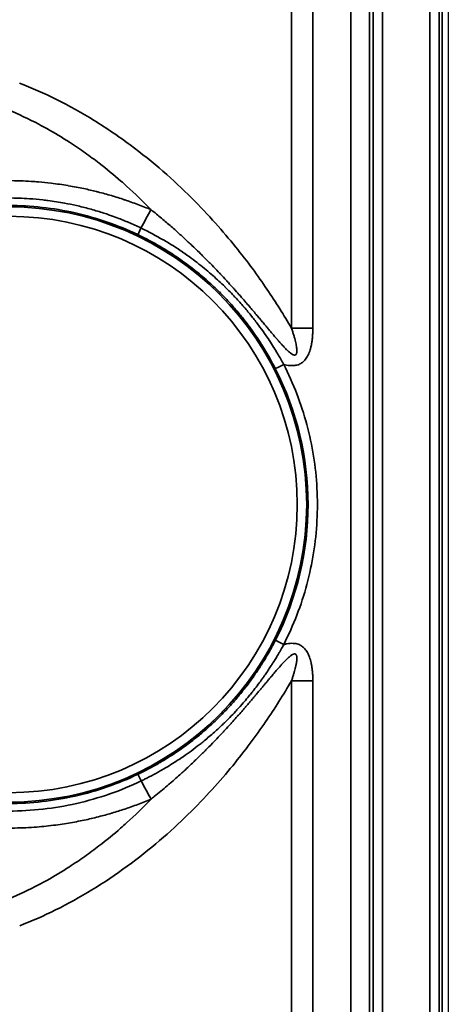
# Model space of a CAD drawing. Header units: millimetres. Extents: x -11430 to 11430, y -488 to 4365.
# Tile 75 of 92: x 1338 to 1361, y 3021 to 3073. Entities that reach past the tile are written whole.
import ezdxf

# ---------------------------------------------------------------- set-up
doc = ezdxf.new("R2010")
doc.units = ezdxf.units.MM
doc.header["$LTSCALE"] = 15
doc.layers.add('_Sichtbarkanten', color=7, linetype='Continuous', lineweight=25)
doc.layers.add('Sichtbar schmal (ISO)', color=7, linetype='Continuous', lineweight=35)

msp = doc.modelspace()

# ---------------------------------------------------------------- linework, layer by layer
at = {"layer": '_Sichtbarkanten'}
msp.add_line((1360.751, 3090.095), (1360.751, 2396.095), dxfattribs=at)
at = {"layer": 'Sichtbar schmal (ISO)'}
for p, q in [((1352.382, 3090.74), (1352.382, 3056.765)), ((1353.523, 3090.739), (1353.523, 3056.765)), ((1359.759, 2395.745), (1359.759, 3090.444)), ((1360.259, 3090.444), (1360.259, 2395.745)), ((1360.425, 2395.579), (1360.425, 3090.61)), ((1355.526, 2830.596), (1355.55, 3090.239)), ((1356.55, 3090.234), (1356.526, 2830.595)), ((1356.742, 2395.763), (1356.742, 3090.426)), ((1357.242, 3090.426), (1357.242, 2395.763)), ((1352.382, 2872.265), (1352.382, 3037.927)), ((1353.523, 2872.265), (1353.523, 3037.927))]:
    msp.add_line(p, q, dxfattribs=at)
for radius in [15.889, 15.389]:
    msp.add_arc((1337.306, 3047.345), radius, 270, 90, dxfattribs=at)
for centre, major_axis, ratio, start_param, end_param in [((1343.342, 3060.201), (4.778, 8.785), 0.002502, 1.237123, 1.353121), ((1344.403, 3062.205), (-0.215, -0.451), 0.009153, 4.92989, 6.265731), ((1353.523, 3056.713), (-10, 0), 0.005236, 4.712389, 4.826756), ((1351.969, 3054.83), (-0.445, -0.227), 0.004663, 0.017453, 1.568416), ((1337.305, 3047.346), (15.963, 0), 0.999985, 5.811711, 6.755131), ((1351.972, 3039.868), (-0.445, 0.227), 0.004667, 0.017487, 1.573172), ((1353.523, 3037.875), (10, 0), 0.005236, 1.570796, 1.685164), ((1344.413, 3032.492), (-0.216, 0.451), 0.013419, 0.017455, 1.361865), ((1343.349, 3034.397), (-4.772, 8.788), 0.002499, 4.388009, 4.503048)]:
    msp.add_ellipse(centre, major_axis=major_axis, ratio=ratio, start_param=start_param, end_param=end_param, dxfattribs=at)
for points in [[(1352.382, 3056.765), (1352.183, 3057.108), (1351.765, 3057.8), (1351.091, 3058.834), (1350.322, 3059.925), (1349.423, 3061.097), (1348.36, 3062.356), (1347.084, 3063.714), (1345.561, 3065.142), (1343.814, 3066.558), (1341.875, 3067.883), (1339.833, 3069.019), (1338.52, 3069.594), (1337.867, 3069.843)], [(1353.523, 3056.765), (1353.523, 3056.687), (1353.521, 3056.535), (1353.509, 3056.323), (1353.489, 3056.124), (1353.462, 3055.939), (1353.427, 3055.767), (1353.385, 3055.608), (1353.335, 3055.462), (1353.277, 3055.328), (1353.211, 3055.206), (1353.137, 3055.099), (1353.056, 3055.008), (1352.972, 3054.933), (1352.884, 3054.874), (1352.789, 3054.826), (1352.681, 3054.789), (1352.558, 3054.765), (1352.423, 3054.756), (1352.28, 3054.764), (1352.129, 3054.787), (1352.023, 3054.812), (1351.969, 3054.828)], [(1351.972, 3039.866), (1352.234, 3040.38), (1352.701, 3041.429), (1353.236, 3043.073), (1353.595, 3044.764), (1353.776, 3046.483), (1353.776, 3048.211), (1353.594, 3049.93), (1353.234, 3051.62), (1352.699, 3053.264), (1352.231, 3054.313), (1351.969, 3054.828)], [(1353.523, 3037.927), (1353.523, 3038.003), (1353.521, 3038.151), (1353.51, 3038.355), (1353.491, 3038.548), (1353.466, 3038.727), (1353.434, 3038.893), (1353.396, 3039.047), (1353.35, 3039.19), (1353.298, 3039.321), (1353.238, 3039.44), (1353.171, 3039.547), (1353.099, 3039.639), (1353.021, 3039.718), (1352.938, 3039.784), (1352.846, 3039.839), (1352.738, 3039.886), (1352.612, 3039.919), (1352.469, 3039.935), (1352.313, 3039.932), (1352.147, 3039.909), (1352.031, 3039.882), (1351.972, 3039.866)]]:
    msp.add_open_spline(points, degree=3, dxfattribs=at)
for points, knots in [([(1344.886, 3063.089), (1344.481, 3063.51), (1344.05, 3063.93), (1343.59, 3064.345), (1343.49, 3064.435), (1343.388, 3064.526), (1343.285, 3064.616), (1342.915, 3064.939), (1342.529, 3065.257), (1342.129, 3065.565), (1341.884, 3065.755), (1341.634, 3065.94), (1341.38, 3066.12), (1341.106, 3066.315), (1340.826, 3066.505), (1340.545, 3066.687), (1340.143, 3066.946), (1339.736, 3067.191), (1339.33, 3067.417), (1339.189, 3067.496), (1339.047, 3067.573), (1338.907, 3067.647), (1338.363, 3067.935), (1337.826, 3068.186), (1337.296, 3068.407)], [0, 0, 0, 0, 0.2, 0.2, 0.2, 0.2435236, 0.2435236, 0.2435236, 0.4, 0.4, 0.4, 0.4959727, 0.4959727, 0.4959727, 0.6, 0.6, 0.6, 0.7482637, 0.7482637, 0.7482637, 0.8, 0.8, 0.8, 1, 1, 1, 1]), ([(1344.886, 3063.089), (1344.655, 3063.185), (1344.423, 3063.277), (1344.19, 3063.365), (1343.956, 3063.452), (1343.721, 3063.536), (1343.486, 3063.615), (1343.479, 3063.617), (1343.472, 3063.619), (1343.466, 3063.622), (1343.237, 3063.698), (1343.008, 3063.77), (1342.778, 3063.838), (1342.541, 3063.908), (1342.304, 3063.973), (1342.06, 3064.036), (1342.032, 3064.043), (1342.005, 3064.049), (1341.978, 3064.056), (1341.76, 3064.111), (1341.536, 3064.163), (1341.303, 3064.213), (1341.041, 3064.269), (1340.768, 3064.321), (1340.479, 3064.37), (1340.468, 3064.372), (1340.457, 3064.374), (1340.446, 3064.376), (1340.166, 3064.423), (1339.871, 3064.466), (1339.556, 3064.503), (1339.342, 3064.529), (1339.118, 3064.552), (1338.883, 3064.571), (1338.76, 3064.582), (1338.635, 3064.591), (1338.505, 3064.599), (1338.129, 3064.623), (1337.725, 3064.638), (1337.296, 3064.638)], [0, 0, 0, 0, 0.111111, 0.111111, 0.111111, 0.222222, 0.222222, 0.222222, 0.225438, 0.225438, 0.225438, 0.333333, 0.333333, 0.333333, 0.444444, 0.444444, 0.444444, 0.45675, 0.45675, 0.45675, 0.555556, 0.555556, 0.555556, 0.666667, 0.666667, 0.666667, 0.670889, 0.670889, 0.670889, 0.777778, 0.777778, 0.777778, 0.850752, 0.850752, 0.850752, 0.888889, 0.888889, 0.888889, 1, 1, 1, 1]), ([(1344.352, 3062.11), (1344.142, 3062.211), (1343.929, 3062.307), (1343.714, 3062.399), (1343.508, 3062.487), (1343.299, 3062.572), (1343.089, 3062.651), (1342.952, 3062.703), (1342.815, 3062.753), (1342.677, 3062.802), (1342.602, 3062.828), (1342.527, 3062.853), (1342.451, 3062.879), (1342.232, 3062.951), (1342.011, 3063.02), (1341.789, 3063.083), (1341.553, 3063.151), (1341.315, 3063.213), (1341.076, 3063.27), (1341.024, 3063.282), (1340.972, 3063.295), (1340.92, 3063.306), (1340.709, 3063.354), (1340.497, 3063.398), (1340.284, 3063.438), (1339.989, 3063.493), (1339.692, 3063.539), (1339.395, 3063.578), (1339.303, 3063.59), (1339.21, 3063.601), (1339.118, 3063.611), (1338.879, 3063.638), (1338.64, 3063.659), (1338.4, 3063.676), (1338.032, 3063.7), (1337.664, 3063.713), (1337.296, 3063.712)], [0, 0, 0, 0, 0.0968856, 0.0968856, 0.0968856, 0.1897302, 0.1897302, 0.1897302, 0.25, 0.25, 0.25, 0.2826671, 0.2826671, 0.2826671, 0.3775246, 0.3775246, 0.3775246, 0.4781663, 0.4781663, 0.4781663, 0.5, 0.5, 0.5, 0.5887032, 0.5887032, 0.5887032, 0.7118029, 0.7118029, 0.7118029, 0.75, 0.75, 0.75, 0.8486187, 0.8486187, 0.8486187, 1, 1, 1, 1]), ([(1344.187, 3061.754), (1343.657, 3062.007), (1343.111, 3062.232), (1342.552, 3062.426), (1341.992, 3062.621), (1341.419, 3062.785), (1340.838, 3062.917), (1340.258, 3063.048), (1339.671, 3063.147), (1339.081, 3063.213), (1338.491, 3063.279), (1337.898, 3063.312), (1337.306, 3063.312)], [0, 0, 0, 0, 0.25, 0.25, 0.25, 0.5, 0.5, 0.5, 0.75, 0.75, 0.75, 1, 1, 1, 1]), ([(1352.382, 3056.765), (1352.406, 3056.695), (1352.429, 3056.628), (1352.45, 3056.564), (1352.471, 3056.5), (1352.49, 3056.438), (1352.508, 3056.379), (1352.526, 3056.32), (1352.542, 3056.263), (1352.557, 3056.209), (1352.572, 3056.154), (1352.586, 3056.102), (1352.598, 3056.053), (1352.61, 3056.003), (1352.62, 3055.956), (1352.63, 3055.911), (1352.639, 3055.867), (1352.647, 3055.824), (1352.653, 3055.784), (1352.659, 3055.744), (1352.664, 3055.707), (1352.668, 3055.671), (1352.672, 3055.636), (1352.674, 3055.603), (1352.674, 3055.573), (1352.675, 3055.542), (1352.674, 3055.515), (1352.672, 3055.49), (1352.67, 3055.465), (1352.666, 3055.443), (1352.661, 3055.424), (1352.656, 3055.406), (1352.649, 3055.39), (1352.641, 3055.377), (1352.634, 3055.364), (1352.625, 3055.353), (1352.615, 3055.345), (1352.605, 3055.337), (1352.594, 3055.332), (1352.581, 3055.329), (1352.568, 3055.325), (1352.553, 3055.325), (1352.536, 3055.327), (1352.519, 3055.329), (1352.5, 3055.334), (1352.479, 3055.343), (1352.458, 3055.351), (1352.435, 3055.363), (1352.411, 3055.378), (1352.407, 3055.38), (1352.404, 3055.382), (1352.401, 3055.384), (1352.379, 3055.398), (1352.356, 3055.414), (1352.332, 3055.433), (1352.328, 3055.436), (1352.324, 3055.439), (1352.32, 3055.442), (1352.295, 3055.461), (1352.269, 3055.483), (1352.242, 3055.506), (1352.238, 3055.51), (1352.233, 3055.515), (1352.228, 3055.519), (1352.201, 3055.543), (1352.173, 3055.569), (1352.143, 3055.598), (1352.138, 3055.603), (1352.133, 3055.608), (1352.127, 3055.613), (1352.098, 3055.642), (1352.067, 3055.673), (1352.035, 3055.706), (1352.029, 3055.712), (1352.023, 3055.718), (1352.017, 3055.725), (1351.985, 3055.758), (1351.952, 3055.792), (1351.919, 3055.829), (1351.912, 3055.836), (1351.905, 3055.844), (1351.898, 3055.852), (1351.864, 3055.888), (1351.829, 3055.927), (1351.793, 3055.967), (1351.786, 3055.975), (1351.778, 3055.984), (1351.77, 3055.993), (1351.734, 3056.034), (1351.697, 3056.076), (1351.659, 3056.12), (1351.65, 3056.13), (1351.641, 3056.14), (1351.632, 3056.15), (1351.593, 3056.195), (1351.554, 3056.241), (1351.513, 3056.289), (1351.503, 3056.301), (1351.493, 3056.312), (1351.482, 3056.324), (1351.441, 3056.373), (1351.398, 3056.423), (1351.354, 3056.476), (1351.342, 3056.489), (1351.331, 3056.503), (1351.319, 3056.517), (1351.275, 3056.57), (1351.228, 3056.625), (1351.181, 3056.682), (1351.168, 3056.697), (1351.155, 3056.713), (1351.141, 3056.729), (1351.093, 3056.786), (1351.043, 3056.846), (1350.991, 3056.909), (1350.976, 3056.926), (1350.961, 3056.944), (1350.946, 3056.962), (1350.894, 3057.025), (1350.84, 3057.09), (1350.783, 3057.157), (1350.767, 3057.177), (1350.75, 3057.197), (1350.733, 3057.218), (1350.676, 3057.286), (1350.617, 3057.356), (1350.555, 3057.429), (1350.536, 3057.451), (1350.517, 3057.474), (1350.498, 3057.497), (1350.436, 3057.571), (1350.372, 3057.647), (1350.305, 3057.726), (1350.283, 3057.751), (1350.261, 3057.777), (1350.239, 3057.803), (1350.172, 3057.882), (1350.102, 3057.964), (1350.029, 3058.049), (1350.004, 3058.078), (1349.979, 3058.107), (1349.954, 3058.136), (1349.88, 3058.222), (1349.804, 3058.31), (1349.724, 3058.401), (1349.696, 3058.433), (1349.668, 3058.465), (1349.639, 3058.498), (1349.558, 3058.59), (1349.475, 3058.685), (1349.388, 3058.782), (1349.356, 3058.818), (1349.323, 3058.854), (1349.29, 3058.891), (1349.202, 3058.989), (1349.111, 3059.091), (1349.016, 3059.195), (1348.979, 3059.235), (1348.942, 3059.275), (1348.905, 3059.316), (1348.808, 3059.421), (1348.708, 3059.529), (1348.604, 3059.64), (1348.562, 3059.684), (1348.52, 3059.729), (1348.477, 3059.774), (1348.371, 3059.886), (1348.261, 3060.001), (1348.147, 3060.118), (1348.099, 3060.167), (1348.051, 3060.217), (1348.001, 3060.267), (1347.885, 3060.386), (1347.764, 3060.507), (1347.638, 3060.632), (1347.584, 3060.686), (1347.529, 3060.741), (1347.472, 3060.796), (1347.344, 3060.921), (1347.211, 3061.05), (1347.072, 3061.182), (1347.01, 3061.241), (1346.946, 3061.301), (1346.881, 3061.362), (1346.739, 3061.495), (1346.591, 3061.631), (1346.437, 3061.771), (1346.364, 3061.836), (1346.29, 3061.902), (1346.215, 3061.969), (1346.055, 3062.111), (1345.889, 3062.256), (1345.714, 3062.406), (1345.629, 3062.478), (1345.542, 3062.551), (1345.454, 3062.626), (1345.273, 3062.777), (1345.083, 3062.932), (1344.886, 3063.089)], [0, 0, 0, 0, 0.02439, 0.02439, 0.02439, 0.04878, 0.04878, 0.04878, 0.073171, 0.073171, 0.073171, 0.097561, 0.097561, 0.097561, 0.121951, 0.121951, 0.121951, 0.146341, 0.146341, 0.146341, 0.170732, 0.170732, 0.170732, 0.195122, 0.195122, 0.195122, 0.219512, 0.219512, 0.219512, 0.243902, 0.243902, 0.243902, 0.268293, 0.268293, 0.268293, 0.292683, 0.292683, 0.292683, 0.317073, 0.317073, 0.317073, 0.341463, 0.341463, 0.341463, 0.365854, 0.365854, 0.365854, 0.390244, 0.390244, 0.390244, 0.393459, 0.393459, 0.393459, 0.414634, 0.414634, 0.414634, 0.41805, 0.41805, 0.41805, 0.439024, 0.439024, 0.439024, 0.442637, 0.442637, 0.442637, 0.463415, 0.463415, 0.463415, 0.467227, 0.467227, 0.467227, 0.487805, 0.487805, 0.487805, 0.49182, 0.49182, 0.49182, 0.512195, 0.512195, 0.512195, 0.516416, 0.516416, 0.516416, 0.536585, 0.536585, 0.536585, 0.541007, 0.541007, 0.541007, 0.560976, 0.560976, 0.560976, 0.565597, 0.565597, 0.565597, 0.585366, 0.585366, 0.585366, 0.590188, 0.590188, 0.590188, 0.609756, 0.609756, 0.609756, 0.614778, 0.614778, 0.614778, 0.634146, 0.634146, 0.634146, 0.639369, 0.639369, 0.639369, 0.658537, 0.658537, 0.658537, 0.663961, 0.663961, 0.663961, 0.682927, 0.682927, 0.682927, 0.688552, 0.688552, 0.688552, 0.707317, 0.707317, 0.707317, 0.713142, 0.713142, 0.713142, 0.731707, 0.731707, 0.731707, 0.737733, 0.737733, 0.737733, 0.756098, 0.756098, 0.756098, 0.762324, 0.762324, 0.762324, 0.780488, 0.780488, 0.780488, 0.786915, 0.786915, 0.786915, 0.804878, 0.804878, 0.804878, 0.811506, 0.811506, 0.811506, 0.829268, 0.829268, 0.829268, 0.836098, 0.836098, 0.836098, 0.853659, 0.853659, 0.853659, 0.860688, 0.860688, 0.860688, 0.878049, 0.878049, 0.878049, 0.885279, 0.885279, 0.885279, 0.902439, 0.902439, 0.902439, 0.909875, 0.909875, 0.909875, 0.926829, 0.926829, 0.926829, 0.934469, 0.934469, 0.934469, 0.95122, 0.95122, 0.95122, 0.959054, 0.959054, 0.959054, 0.97561, 0.97561, 0.97561, 0.98363, 0.98363, 0.98363, 1, 1, 1, 1]), ([(1351.969, 3054.828), (1351.922, 3054.913), (1351.872, 3055.004), (1351.817, 3055.1), (1351.765, 3055.193), (1351.708, 3055.291), (1351.647, 3055.393), (1351.644, 3055.397), (1351.642, 3055.402), (1351.639, 3055.406), (1351.578, 3055.509), (1351.512, 3055.617), (1351.442, 3055.729), (1351.439, 3055.734), (1351.436, 3055.739), (1351.433, 3055.743), (1351.362, 3055.857), (1351.286, 3055.975), (1351.204, 3056.098), (1351.201, 3056.103), (1351.198, 3056.108), (1351.195, 3056.112), (1351.113, 3056.236), (1351.026, 3056.364), (1350.933, 3056.497), (1350.93, 3056.502), (1350.926, 3056.507), (1350.923, 3056.512), (1350.829, 3056.646), (1350.729, 3056.784), (1350.623, 3056.927), (1350.619, 3056.933), (1350.615, 3056.938), (1350.611, 3056.943), (1350.504, 3057.087), (1350.389, 3057.235), (1350.266, 3057.389), (1350.262, 3057.394), (1350.258, 3057.399), (1350.254, 3057.404), (1350.131, 3057.559), (1349.999, 3057.718), (1349.857, 3057.883), (1349.853, 3057.888), (1349.848, 3057.893), (1349.844, 3057.898), (1349.701, 3058.064), (1349.548, 3058.235), (1349.383, 3058.411), (1349.379, 3058.415), (1349.375, 3058.419), (1349.371, 3058.424), (1349.205, 3058.601), (1349.027, 3058.784), (1348.834, 3058.972), (1348.831, 3058.975), (1348.827, 3058.978), (1348.824, 3058.982), (1348.627, 3059.173), (1348.416, 3059.369), (1348.188, 3059.57), (1347.959, 3059.772), (1347.713, 3059.977), (1347.446, 3060.186), (1347.178, 3060.396), (1346.89, 3060.608), (1346.577, 3060.823), (1346.574, 3060.825), (1346.571, 3060.827), (1346.568, 3060.829), (1346.258, 3061.042), (1345.923, 3061.256), (1345.556, 3061.47), (1345.552, 3061.472), (1345.548, 3061.475), (1345.544, 3061.477), (1345.178, 3061.691), (1344.78, 3061.904), (1344.352, 3062.11)], [0.0000001, 0.0000001, 0.0000001, 0.0000001, 0.0666667, 0.0666667, 0.0666667, 0.1307489, 0.1307489, 0.1307489, 0.1333333, 0.1333333, 0.1333333, 0.1973257, 0.1973257, 0.1973257, 0.2, 0.2, 0.2, 0.2642151, 0.2642151, 0.2642151, 0.2666667, 0.2666667, 0.2666667, 0.3309753, 0.3309753, 0.3309753, 0.3333333, 0.3333333, 0.3333333, 0.3977242, 0.3977242, 0.3977242, 0.4, 0.4, 0.4, 0.4645349, 0.4645349, 0.4645349, 0.4666667, 0.4666667, 0.4666667, 0.5314256, 0.5314256, 0.5314256, 0.5333333, 0.5333333, 0.5333333, 0.5984047, 0.5984047, 0.5984047, 0.6, 0.6, 0.6, 0.6654849, 0.6654849, 0.6654849, 0.6666667, 0.6666667, 0.6666667, 0.7333333, 0.7333333, 0.7333333, 0.8, 0.8, 0.8, 0.8666667, 0.8666667, 0.8666667, 0.8672766, 0.8672766, 0.8672766, 0.9333333, 0.9333333, 0.9333333, 0.9340901, 0.9340901, 0.9340901, 0.9999996, 0.9999996, 0.9999996, 0.9999996]), ([(1351.524, 3054.603), (1351.48, 3054.689), (1351.432, 3054.78), (1351.38, 3054.877), (1351.331, 3054.97), (1351.277, 3055.067), (1351.22, 3055.17), (1351.217, 3055.174), (1351.215, 3055.178), (1351.213, 3055.182), (1351.155, 3055.285), (1351.093, 3055.392), (1351.027, 3055.504), (1351.024, 3055.509), (1351.021, 3055.513), (1351.018, 3055.518), (1350.951, 3055.631), (1350.88, 3055.748), (1350.803, 3055.869), (1350.8, 3055.874), (1350.797, 3055.879), (1350.794, 3055.883), (1350.717, 3056.006), (1350.635, 3056.132), (1350.546, 3056.264), (1350.543, 3056.269), (1350.54, 3056.274), (1350.536, 3056.278), (1350.448, 3056.41), (1350.353, 3056.547), (1350.251, 3056.688), (1350.248, 3056.693), (1350.244, 3056.698), (1350.24, 3056.703), (1350.138, 3056.844), (1350.029, 3056.991), (1349.912, 3057.142), (1349.908, 3057.147), (1349.904, 3057.152), (1349.9, 3057.157), (1349.782, 3057.309), (1349.655, 3057.466), (1349.519, 3057.627), (1349.515, 3057.632), (1349.511, 3057.637), (1349.507, 3057.642), (1349.37, 3057.805), (1349.223, 3057.972), (1349.065, 3058.145), (1349.061, 3058.149), (1349.057, 3058.154), (1349.053, 3058.158), (1348.893, 3058.332), (1348.721, 3058.511), (1348.536, 3058.695), (1348.533, 3058.698), (1348.529, 3058.701), (1348.526, 3058.705), (1348.336, 3058.892), (1348.133, 3059.084), (1347.912, 3059.281), (1347.691, 3059.477), (1347.452, 3059.678), (1347.193, 3059.883), (1346.935, 3060.087), (1346.655, 3060.295), (1346.351, 3060.504), (1346.348, 3060.506), (1346.345, 3060.508), (1346.343, 3060.51), (1346.041, 3060.717), (1345.715, 3060.925), (1345.359, 3061.133), (1345.355, 3061.136), (1345.351, 3061.138), (1345.347, 3061.14), (1344.991, 3061.348), (1344.604, 3061.555), (1344.187, 3061.754)], [0.0000002, 0.0000002, 0.0000002, 0.0000002, 0.0666667, 0.0666667, 0.0666667, 0.1307459, 0.1307459, 0.1307459, 0.1333333, 0.1333333, 0.1333333, 0.1973234, 0.1973234, 0.1973234, 0.2, 0.2, 0.2, 0.2642129, 0.2642129, 0.2642129, 0.2666667, 0.2666667, 0.2666667, 0.3309733, 0.3309733, 0.3309733, 0.3333333, 0.3333333, 0.3333333, 0.3977224, 0.3977224, 0.3977224, 0.4, 0.4, 0.4, 0.4645331, 0.4645331, 0.4645331, 0.4666667, 0.4666667, 0.4666667, 0.531424, 0.531424, 0.531424, 0.5333333, 0.5333333, 0.5333333, 0.5984032, 0.5984032, 0.5984032, 0.6, 0.6, 0.6, 0.6654835, 0.6654835, 0.6654835, 0.6666667, 0.6666667, 0.6666667, 0.7333333, 0.7333333, 0.7333333, 0.8, 0.8, 0.8, 0.8666667, 0.8666667, 0.8666667, 0.8672756, 0.8672756, 0.8672756, 0.9333333, 0.9333333, 0.9333333, 0.9340891, 0.9340891, 0.9340891, 1, 1, 1, 1]), ([(1344.197, 3032.943), (1344.587, 3033.129), (1344.95, 3033.323), (1345.287, 3033.517), (1345.317, 3033.534), (1345.346, 3033.551), (1345.376, 3033.569), (1345.678, 3033.746), (1345.958, 3033.923), (1346.22, 3034.1), (1346.271, 3034.134), (1346.322, 3034.168), (1346.371, 3034.202), (1346.602, 3034.362), (1346.819, 3034.521), (1347.024, 3034.677), (1347.089, 3034.727), (1347.153, 3034.777), (1347.215, 3034.827), (1347.392, 3034.967), (1347.559, 3035.105), (1347.717, 3035.241), (1347.791, 3035.305), (1347.863, 3035.368), (1347.934, 3035.431), (1348.068, 3035.551), (1348.195, 3035.668), (1348.317, 3035.784), (1348.396, 3035.86), (1348.473, 3035.935), (1348.547, 3036.009), (1348.648, 3036.108), (1348.744, 3036.207), (1348.837, 3036.304), (1348.918, 3036.389), (1348.997, 3036.473), (1349.073, 3036.556), (1349.147, 3036.637), (1349.219, 3036.717), (1349.288, 3036.796), (1349.37, 3036.889), (1349.449, 3036.981), (1349.525, 3037.071), (1349.577, 3037.133), (1349.627, 3037.194), (1349.676, 3037.254), (1349.759, 3037.356), (1349.839, 3037.457), (1349.915, 3037.555), (1349.945, 3037.593), (1349.974, 3037.631), (1350.003, 3037.669), (1350.091, 3037.785), (1350.174, 3037.897), (1350.253, 3038.007), (1350.262, 3038.019), (1350.27, 3038.031), (1350.278, 3038.042), (1350.361, 3038.157), (1350.438, 3038.269), (1350.512, 3038.378), (1350.524, 3038.395), (1350.535, 3038.412), (1350.547, 3038.429), (1350.604, 3038.514), (1350.659, 3038.598), (1350.711, 3038.679), (1350.742, 3038.727), (1350.773, 3038.774), (1350.802, 3038.821), (1350.829, 3038.865), (1350.856, 3038.907), (1350.882, 3038.949), (1350.932, 3039.03), (1350.979, 3039.108), (1351.024, 3039.184), (1351.071, 3039.262), (1351.115, 3039.338), (1351.157, 3039.411), (1351.177, 3039.447), (1351.197, 3039.482), (1351.217, 3039.517), (1351.234, 3039.548), (1351.251, 3039.578), (1351.268, 3039.608), (1351.301, 3039.669), (1351.334, 3039.728), (1351.365, 3039.786), (1351.371, 3039.798), (1351.377, 3039.809), (1351.383, 3039.821), (1351.406, 3039.864), (1351.429, 3039.906), (1351.45, 3039.947), (1351.477, 3039.998), (1351.502, 3040.048), (1351.527, 3040.095)], [0, 0, 0, 0, 0.061239, 0.061239, 0.061239, 0.066667, 0.066667, 0.066667, 0.122485, 0.122485, 0.122485, 0.133333, 0.133333, 0.133333, 0.183902, 0.183902, 0.183902, 0.2, 0.2, 0.2, 0.245431, 0.245431, 0.245431, 0.266667, 0.266667, 0.266667, 0.307071, 0.307071, 0.307071, 0.333333, 0.333333, 0.333333, 0.368844, 0.368844, 0.368844, 0.4, 0.4, 0.4, 0.430563, 0.430563, 0.430563, 0.466667, 0.466667, 0.466667, 0.49129, 0.49129, 0.49129, 0.533333, 0.533333, 0.533333, 0.549725, 0.549725, 0.549725, 0.6, 0.6, 0.6, 0.605356, 0.605356, 0.605356, 0.658238, 0.658238, 0.658238, 0.666667, 0.666667, 0.666667, 0.708505, 0.708505, 0.708505, 0.733333, 0.733333, 0.733333, 0.756251, 0.756251, 0.756251, 0.8, 0.8, 0.8, 0.844806, 0.844806, 0.844806, 0.866667, 0.866667, 0.866667, 0.885965, 0.885965, 0.885965, 0.925305, 0.925305, 0.925305, 0.933333, 0.933333, 0.933333, 0.963147, 0.963147, 0.963147, 1, 1, 1, 1]), ([(1344.362, 3032.583), (1344.426, 3032.613), (1344.489, 3032.644), (1344.551, 3032.675), (1344.884, 3032.84), (1345.198, 3033.01), (1345.491, 3033.18), (1345.519, 3033.196), (1345.546, 3033.212), (1345.573, 3033.228), (1345.834, 3033.38), (1346.079, 3033.533), (1346.311, 3033.686), (1346.409, 3033.75), (1346.504, 3033.814), (1346.598, 3033.879), (1346.746, 3033.98), (1346.888, 3034.082), (1347.026, 3034.182), (1347.179, 3034.295), (1347.327, 3034.408), (1347.468, 3034.519), (1347.53, 3034.567), (1347.59, 3034.615), (1347.65, 3034.663), (1347.843, 3034.819), (1348.024, 3034.973), (1348.196, 3035.124), (1348.201, 3035.128), (1348.206, 3035.133), (1348.21, 3035.137), (1348.374, 3035.281), (1348.529, 3035.423), (1348.675, 3035.563), (1348.733, 3035.618), (1348.79, 3035.673), (1348.846, 3035.727), (1348.933, 3035.812), (1349.018, 3035.897), (1349.099, 3035.98), (1349.201, 3036.083), (1349.298, 3036.185), (1349.392, 3036.285), (1349.42, 3036.316), (1349.449, 3036.347), (1349.477, 3036.377), (1349.595, 3036.506), (1349.707, 3036.631), (1349.813, 3036.754), (1349.83, 3036.773), (1349.846, 3036.792), (1349.862, 3036.811), (1349.949, 3036.912), (1350.032, 3037.011), (1350.112, 3037.108), (1350.166, 3037.174), (1350.219, 3037.239), (1350.27, 3037.303), (1350.307, 3037.348), (1350.342, 3037.394), (1350.377, 3037.438), (1350.459, 3037.543), (1350.537, 3037.646), (1350.612, 3037.746), (1350.616, 3037.752), (1350.621, 3037.757), (1350.625, 3037.763), (1350.693, 3037.855), (1350.759, 3037.945), (1350.822, 3038.033), (1350.86, 3038.086), (1350.898, 3038.139), (1350.934, 3038.191), (1350.96, 3038.228), (1350.985, 3038.265), (1351.011, 3038.301), (1351.07, 3038.387), (1351.126, 3038.471), (1351.181, 3038.553), (1351.188, 3038.565), (1351.196, 3038.576), (1351.203, 3038.588), (1351.249, 3038.656), (1351.293, 3038.724), (1351.335, 3038.79), (1351.371, 3038.845), (1351.405, 3038.9), (1351.439, 3038.954), (1351.452, 3038.974), (1351.464, 3038.994), (1351.477, 3039.014), (1351.523, 3039.088), (1351.567, 3039.16), (1351.609, 3039.23), (1351.621, 3039.25), (1351.632, 3039.269), (1351.644, 3039.289), (1351.675, 3039.342), (1351.705, 3039.393), (1351.735, 3039.443), (1351.764, 3039.494), (1351.793, 3039.544), (1351.821, 3039.593), (1351.834, 3039.616), (1351.846, 3039.638), (1351.859, 3039.66), (1351.899, 3039.732), (1351.936, 3039.8), (1351.972, 3039.866)], [0, 0, 0, 0, 0.00972, 0.00972, 0.00972, 0.061793, 0.061793, 0.061793, 0.066667, 0.066667, 0.066667, 0.113488, 0.113488, 0.113488, 0.133333, 0.133333, 0.133333, 0.164758, 0.164758, 0.164758, 0.2, 0.2, 0.2, 0.215343, 0.215343, 0.215343, 0.26522, 0.26522, 0.26522, 0.266667, 0.266667, 0.266667, 0.314413, 0.314413, 0.314413, 0.333333, 0.333333, 0.333333, 0.36307, 0.36307, 0.36307, 0.4, 0.4, 0.4, 0.411352, 0.411352, 0.411352, 0.459208, 0.459208, 0.459208, 0.466667, 0.466667, 0.466667, 0.506336, 0.506336, 0.506336, 0.533333, 0.533333, 0.533333, 0.552463, 0.552463, 0.552463, 0.597514, 0.597514, 0.597514, 0.6, 0.6, 0.6, 0.641549, 0.641549, 0.641549, 0.666667, 0.666667, 0.666667, 0.684746, 0.684746, 0.684746, 0.727301, 0.727301, 0.727301, 0.733333, 0.733333, 0.733333, 0.76944, 0.76944, 0.76944, 0.8, 0.8, 0.8, 0.811604, 0.811604, 0.811604, 0.854558, 0.854558, 0.854558, 0.866667, 0.866667, 0.866667, 0.899631, 0.899631, 0.899631, 0.933333, 0.933333, 0.933333, 0.949142, 0.949142, 0.949142, 1, 1, 1, 1]), ([(1352.382, 3037.927), (1352.405, 3037.992), (1352.426, 3038.054), (1352.445, 3038.114), (1352.465, 3038.174), (1352.483, 3038.231), (1352.5, 3038.286), (1352.517, 3038.342), (1352.533, 3038.395), (1352.547, 3038.446), (1352.561, 3038.497), (1352.574, 3038.546), (1352.586, 3038.593), (1352.587, 3038.596), (1352.588, 3038.6), (1352.589, 3038.604), (1352.6, 3038.647), (1352.609, 3038.688), (1352.618, 3038.727), (1352.619, 3038.731), (1352.62, 3038.735), (1352.621, 3038.74), (1352.629, 3038.778), (1352.636, 3038.814), (1352.643, 3038.848), (1352.644, 3038.853), (1352.644, 3038.858), (1352.645, 3038.863), (1352.651, 3038.896), (1352.656, 3038.928), (1352.661, 3038.958), (1352.661, 3038.963), (1352.662, 3038.968), (1352.662, 3038.973), (1352.666, 3039.002), (1352.669, 3039.03), (1352.671, 3039.056), (1352.672, 3039.061), (1352.672, 3039.066), (1352.672, 3039.071), (1352.674, 3039.096), (1352.675, 3039.119), (1352.675, 3039.141), (1352.675, 3039.146), (1352.675, 3039.151), (1352.674, 3039.155), (1352.674, 3039.176), (1352.673, 3039.195), (1352.671, 3039.212), (1352.67, 3039.217), (1352.67, 3039.221), (1352.669, 3039.225), (1352.667, 3039.241), (1352.664, 3039.256), (1352.66, 3039.27), (1352.659, 3039.273), (1352.658, 3039.277), (1352.657, 3039.28), (1352.653, 3039.293), (1352.648, 3039.304), (1352.642, 3039.313), (1352.641, 3039.316), (1352.639, 3039.319), (1352.637, 3039.322), (1352.631, 3039.331), (1352.625, 3039.338), (1352.618, 3039.344), (1352.608, 3039.352), (1352.598, 3039.358), (1352.585, 3039.362), (1352.581, 3039.363), (1352.577, 3039.364), (1352.573, 3039.365), (1352.563, 3039.366), (1352.552, 3039.367), (1352.54, 3039.365), (1352.535, 3039.365), (1352.529, 3039.364), (1352.523, 3039.363), (1352.51, 3039.36), (1352.496, 3039.356), (1352.481, 3039.35), (1352.474, 3039.347), (1352.467, 3039.344), (1352.459, 3039.34), (1352.443, 3039.333), (1352.427, 3039.323), (1352.409, 3039.313), (1352.4, 3039.307), (1352.391, 3039.301), (1352.381, 3039.295), (1352.363, 3039.282), (1352.344, 3039.269), (1352.324, 3039.253), (1352.314, 3039.245), (1352.302, 3039.236), (1352.291, 3039.227), (1352.271, 3039.21), (1352.25, 3039.193), (1352.229, 3039.174), (1352.216, 3039.162), (1352.203, 3039.15), (1352.19, 3039.138), (1352.168, 3039.118), (1352.146, 3039.097), (1352.124, 3039.075), (1352.109, 3039.061), (1352.094, 3039.046), (1352.079, 3039.03), (1352.056, 3039.008), (1352.033, 3038.984), (1352.01, 3038.96), (1351.993, 3038.942), (1351.976, 3038.924), (1351.959, 3038.906), (1351.935, 3038.881), (1351.912, 3038.855), (1351.887, 3038.829), (1351.868, 3038.808), (1351.849, 3038.787), (1351.829, 3038.765), (1351.805, 3038.738), (1351.78, 3038.711), (1351.755, 3038.682), (1351.734, 3038.658), (1351.712, 3038.633), (1351.69, 3038.608), (1351.664, 3038.579), (1351.638, 3038.549), (1351.612, 3038.518), (1351.588, 3038.49), (1351.563, 3038.462), (1351.538, 3038.432), (1351.511, 3038.401), (1351.484, 3038.369), (1351.456, 3038.336), (1351.428, 3038.304), (1351.4, 3038.271), (1351.371, 3038.236), (1351.343, 3038.203), (1351.314, 3038.169), (1351.285, 3038.135), (1351.254, 3038.097), (1351.222, 3038.059), (1351.189, 3038.02), (1351.159, 3037.985), (1351.129, 3037.949), (1351.098, 3037.912), (1351.063, 3037.869), (1351.026, 3037.825), (1350.988, 3037.78), (1350.957, 3037.743), (1350.926, 3037.705), (1350.893, 3037.666), (1350.853, 3037.618), (1350.811, 3037.568), (1350.768, 3037.516), (1350.735, 3037.477), (1350.702, 3037.437), (1350.668, 3037.397), (1350.621, 3037.341), (1350.573, 3037.284), (1350.524, 3037.226), (1350.489, 3037.185), (1350.454, 3037.143), (1350.418, 3037.1), (1350.365, 3037.037), (1350.31, 3036.973), (1350.254, 3036.906), (1350.217, 3036.863), (1350.18, 3036.82), (1350.142, 3036.775), (1350.081, 3036.704), (1350.018, 3036.631), (1349.953, 3036.555), (1349.915, 3036.511), (1349.876, 3036.466), (1349.836, 3036.42), (1349.767, 3036.34), (1349.695, 3036.258), (1349.621, 3036.174), (1349.581, 3036.128), (1349.54, 3036.082), (1349.499, 3036.035), (1349.42, 3035.946), (1349.338, 3035.855), (1349.254, 3035.761), (1349.212, 3035.714), (1349.17, 3035.667), (1349.127, 3035.62), (1349.037, 3035.521), (1348.944, 3035.419), (1348.848, 3035.315), (1348.805, 3035.268), (1348.761, 3035.22), (1348.716, 3035.172), (1348.613, 3035.062), (1348.506, 3034.949), (1348.395, 3034.833), (1348.35, 3034.785), (1348.304, 3034.737), (1348.257, 3034.688), (1348.139, 3034.565), (1348.015, 3034.439), (1347.887, 3034.309), (1347.839, 3034.261), (1347.791, 3034.212), (1347.741, 3034.163), (1347.605, 3034.026), (1347.462, 3033.885), (1347.312, 3033.74), (1347.262, 3033.692), (1347.211, 3033.643), (1347.16, 3033.594), (1347.001, 3033.442), (1346.834, 3033.285), (1346.659, 3033.124), (1346.607, 3033.076), (1346.554, 3033.028), (1346.5, 3032.979), (1346.315, 3032.811), (1346.12, 3032.638), (1345.915, 3032.46), (1345.86, 3032.413), (1345.805, 3032.365), (1345.75, 3032.318), (1345.533, 3032.132), (1345.303, 3031.941), (1345.062, 3031.745), (1345.006, 3031.7), (1344.949, 3031.654), (1344.891, 3031.608)], [0, 0, 0, 0, 0.0243902, 0.0243902, 0.0243902, 0.0487805, 0.0487805, 0.0487805, 0.0731707, 0.0731707, 0.0731707, 0.097561, 0.097561, 0.097561, 0.0995417, 0.0995417, 0.0995417, 0.1219512, 0.1219512, 0.1219512, 0.1244276, 0.1244276, 0.1244276, 0.1463415, 0.1463415, 0.1463415, 0.1493127, 0.1493127, 0.1493127, 0.1707317, 0.1707317, 0.1707317, 0.1741957, 0.1741957, 0.1741957, 0.195122, 0.195122, 0.195122, 0.1990794, 0.1990794, 0.1990794, 0.2195122, 0.2195122, 0.2195122, 0.2239656, 0.2239656, 0.2239656, 0.2439024, 0.2439024, 0.2439024, 0.2488651, 0.2488651, 0.2488651, 0.2682927, 0.2682927, 0.2682927, 0.2737502, 0.2737502, 0.2737502, 0.2926829, 0.2926829, 0.2926829, 0.2986571, 0.2986571, 0.2986571, 0.3170732, 0.3170732, 0.3170732, 0.3414634, 0.3414634, 0.3414634, 0.3483797, 0.3483797, 0.3483797, 0.3658537, 0.3658537, 0.3658537, 0.3732795, 0.3732795, 0.3732795, 0.3902439, 0.3902439, 0.3902439, 0.398156, 0.398156, 0.398156, 0.4146341, 0.4146341, 0.4146341, 0.4230491, 0.4230491, 0.4230491, 0.4390244, 0.4390244, 0.4390244, 0.4479268, 0.4479268, 0.4479268, 0.4634146, 0.4634146, 0.4634146, 0.472815, 0.472815, 0.472815, 0.4878049, 0.4878049, 0.4878049, 0.4977082, 0.4977082, 0.4977082, 0.5121951, 0.5121951, 0.5121951, 0.5225933, 0.5225933, 0.5225933, 0.5365854, 0.5365854, 0.5365854, 0.5474742, 0.5474742, 0.5474742, 0.5609756, 0.5609756, 0.5609756, 0.5723578, 0.5723578, 0.5723578, 0.5853659, 0.5853659, 0.5853659, 0.5972423, 0.5972423, 0.5972423, 0.6097561, 0.6097561, 0.6097561, 0.6221274, 0.6221274, 0.6221274, 0.6341463, 0.6341463, 0.6341463, 0.6470135, 0.6470135, 0.6470135, 0.6585366, 0.6585366, 0.6585366, 0.6718983, 0.6718983, 0.6718983, 0.6829268, 0.6829268, 0.6829268, 0.696782, 0.696782, 0.696782, 0.7073171, 0.7073171, 0.7073171, 0.7216657, 0.7216657, 0.7216657, 0.7317073, 0.7317073, 0.7317073, 0.7465494, 0.7465494, 0.7465494, 0.7560976, 0.7560976, 0.7560976, 0.7714371, 0.7714371, 0.7714371, 0.7804878, 0.7804878, 0.7804878, 0.7963258, 0.7963258, 0.7963258, 0.804878, 0.804878, 0.804878, 0.8212086, 0.8212086, 0.8212086, 0.8292683, 0.8292683, 0.8292683, 0.8460898, 0.8460898, 0.8460898, 0.8536585, 0.8536585, 0.8536585, 0.8709738, 0.8709738, 0.8709738, 0.8780488, 0.8780488, 0.8780488, 0.8958593, 0.8958593, 0.8958593, 0.902439, 0.902439, 0.902439, 0.9207451, 0.9207451, 0.9207451, 0.9268293, 0.9268293, 0.9268293, 0.9456293, 0.9456293, 0.9456293, 0.9512195, 0.9512195, 0.9512195, 0.9705205, 0.9705205, 0.9705205, 0.9756098, 0.9756098, 0.9756098, 0.9953818, 0.9953818, 0.9953818, 0.9999995, 0.9999995, 0.9999995, 0.9999995]), ([(1337.886, 3024.854), (1338.521, 3025.098), (1339.796, 3025.656), (1341.746, 3026.731), (1343.651, 3028.013), (1345.39, 3029.401), (1346.899, 3030.795), (1348.184, 3032.139), (1349.274, 3033.411), (1350.206, 3034.608), (1351.012, 3035.74), (1351.727, 3036.83), (1352.17, 3037.563), (1352.382, 3037.927)], [0, 0, 0, 0, 0.0909091, 0.1818182, 0.2727273, 0.3636364, 0.4545455, 0.5454545, 0.6363636, 0.7272727, 0.8181818, 0.9090909, 0.9999999, 0.9999999, 0.9999999, 0.9999999]), ([(1337.306, 3031.38), (1337.899, 3031.38), (1338.493, 3031.413), (1339.084, 3031.479), (1339.675, 3031.545), (1340.263, 3031.645), (1340.844, 3031.777), (1341.425, 3031.909), (1341.999, 3032.073), (1342.559, 3032.269), (1343.12, 3032.464), (1343.666, 3032.689), (1344.197, 3032.943)], [0, 0, 0, 0, 0.25, 0.25, 0.25, 0.5, 0.5, 0.5, 0.75, 0.75, 0.75, 1, 1, 1, 1]), ([(1337.315, 3030.976), (1337.916, 3030.976), (1338.518, 3031.01), (1339.117, 3031.076), (1339.123, 3031.077), (1339.129, 3031.078), (1339.135, 3031.078), (1339.731, 3031.146), (1340.324, 3031.246), (1340.91, 3031.379), (1340.919, 3031.381), (1340.927, 3031.383), (1340.935, 3031.385), (1341.522, 3031.519), (1342.101, 3031.685), (1342.667, 3031.882), (1342.674, 3031.885), (1342.682, 3031.888), (1342.689, 3031.89), (1343.262, 3032.091), (1343.82, 3032.322), (1344.362, 3032.583)], [0, 0, 0, 0, 0.2475199, 0.2475199, 0.2475199, 0.25, 0.25, 0.25, 0.4965148, 0.4965148, 0.4965148, 0.5, 0.5, 0.5, 0.7467363, 0.7467363, 0.7467363, 0.75, 0.75, 0.75, 0.9999995, 0.9999995, 0.9999995, 0.9999995]), ([(1344.891, 3031.608), (1344.66, 3031.512), (1344.428, 3031.421), (1344.195, 3031.333), (1344.191, 3031.332), (1344.188, 3031.33), (1344.184, 3031.329), (1343.954, 3031.243), (1343.723, 3031.161), (1343.491, 3031.084), (1343.264, 3031.008), (1343.037, 3030.936), (1342.808, 3030.868), (1342.8, 3030.866), (1342.792, 3030.864), (1342.784, 3030.861), (1342.556, 3030.794), (1342.328, 3030.731), (1342.094, 3030.672), (1342.085, 3030.669), (1342.075, 3030.667), (1342.066, 3030.664), (1341.828, 3030.604), (1341.584, 3030.547), (1341.33, 3030.492), (1341.324, 3030.491), (1341.317, 3030.49), (1341.311, 3030.488), (1341.05, 3030.433), (1340.778, 3030.38), (1340.489, 3030.332), (1340.2, 3030.283), (1339.895, 3030.238), (1339.569, 3030.2), (1339.559, 3030.199), (1339.55, 3030.197), (1339.54, 3030.196), (1339.222, 3030.159), (1338.885, 3030.127), (1338.521, 3030.104), (1338.509, 3030.103), (1338.497, 3030.103), (1338.485, 3030.102), (1338.12, 3030.08), (1337.729, 3030.066), (1337.315, 3030.066)], [0.0000001, 0.0000001, 0.0000001, 0.0000001, 0.1111111, 0.1111111, 0.1111111, 0.1128067, 0.1128067, 0.1128067, 0.2222222, 0.2222222, 0.2222222, 0.3294836, 0.3294836, 0.3294836, 0.3333333, 0.3333333, 0.3333333, 0.4401766, 0.4401766, 0.4401766, 0.4444444, 0.4444444, 0.4444444, 0.5528739, 0.5528739, 0.5528739, 0.5555556, 0.5555556, 0.5555556, 0.6666667, 0.6666667, 0.6666667, 0.7777778, 0.7777778, 0.7777778, 0.7811003, 0.7811003, 0.7811003, 0.8888889, 0.8888889, 0.8888889, 0.8924928, 0.8924928, 0.8924928, 1, 1, 1, 1]), ([(1337.315, 3026.292), (1337.845, 3026.513), (1338.38, 3026.765), (1338.918, 3027.05), (1339.057, 3027.123), (1339.196, 3027.199), (1339.334, 3027.276), (1339.735, 3027.5), (1340.137, 3027.741), (1340.535, 3027.999), (1340.811, 3028.177), (1341.086, 3028.363), (1341.357, 3028.555), (1341.613, 3028.737), (1341.867, 3028.924), (1342.115, 3029.116), (1342.513, 3029.422), (1342.9, 3029.74), (1343.27, 3030.062), (1343.377, 3030.156), (1343.482, 3030.249), (1343.586, 3030.343), (1344.05, 3030.762), (1344.483, 3031.184), (1344.891, 3031.608)], [0, 0, 0, 0, 0.2, 0.2, 0.2, 0.2514964, 0.2514964, 0.2514964, 0.4, 0.4, 0.4, 0.5028953, 0.5028953, 0.5028953, 0.6, 0.6, 0.6, 0.7551328, 0.7551328, 0.7551328, 0.8, 0.8, 0.8, 0.9999956, 0.9999956, 0.9999956, 0.9999956])]:
    msp.add_open_spline(points, degree=3, knots=knots, dxfattribs=at)

doc.saveas('drawing.dxf')
